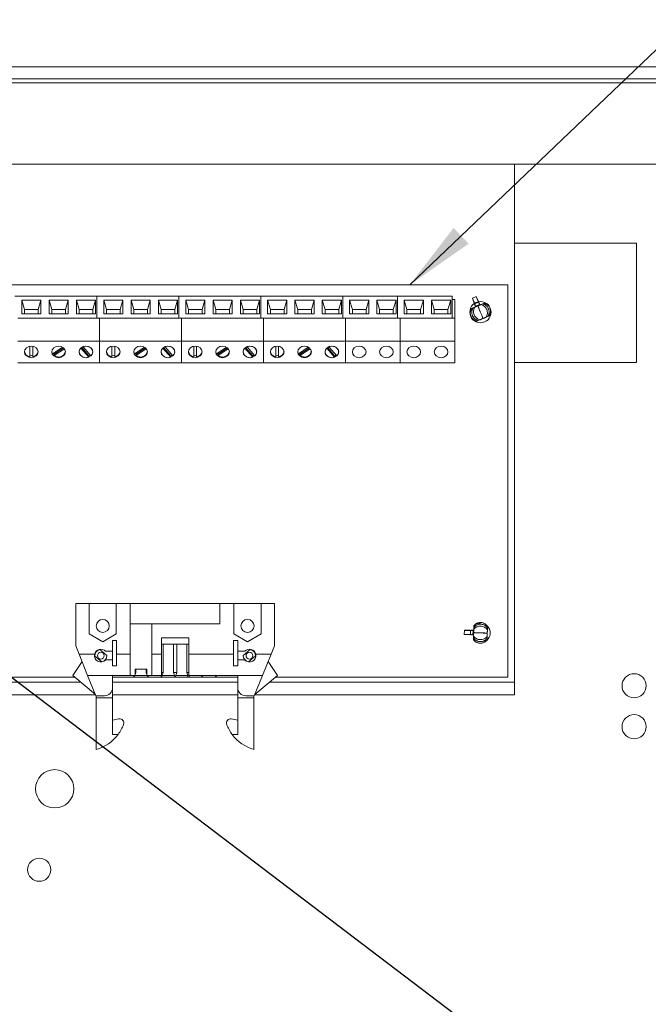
# Paper-space layout '6' of a CAD drawing. Header units: inches. Extents: x 2 to 174, y -5 to 135.
# Tile 14 of 26: x 92 to 101, y 92 to 106. Entities that reach past the tile are written whole.
import ezdxf

# ---------------------------------------------------------------- set-up
doc = ezdxf.new("R2010")
doc.units = ezdxf.units.IN
doc.header["$MEASUREMENT"] = 0
doc.layers.add('FORMAT', color=7, linetype='Continuous')

psp = doc.layouts.new('6')

# ---------------------------------------------------------------- linework, layer by layer
at = {"color": 7, "linetype": 'Continuous', "lineweight": 15, "ltscale": 8}
for p, q in [((85.758, 105.526), (125.022, 105.526)), ((125.022, 105.349), (85.758, 105.349)), ((88.009, 105.291), (123.742, 105.291)), ((123.742, 104.099), (88.009, 104.099)), ((98.84, 96.51), (98.84, 104.099)), ((100.624, 102.944), (98.84, 102.944)), ((100.624, 101.194), (100.624, 102.944)), ((98.74, 102.331), (87.959, 102.331)), ((98.74, 96.581), (98.74, 102.331)), ((92.724, 102.168), (91.524, 102.168)), ((92.724, 101.843), (92.724, 102.168)), ((93.924, 102.168), (92.724, 102.168)), ((93.924, 101.843), (93.924, 102.168)), ((95.124, 102.168), (93.924, 102.168)), ((95.124, 101.843), (95.124, 102.168)), ((96.324, 102.168), (95.124, 102.168)), ((96.324, 101.843), (96.324, 102.168)), ((97.124, 102.168), (96.324, 102.168)), ((97.124, 101.843), (97.124, 102.168)), ((97.924, 102.168), (97.124, 102.168)), ((97.924, 101.843), (97.924, 102.168)), ((91.624, 102.108), (91.904, 102.108)), ((91.624, 101.908), (91.624, 102.108)), ((91.664, 101.971), (91.624, 102.108)), ((91.904, 102.108), (91.864, 101.971)), ((91.904, 102.108), (91.904, 101.908)), ((92.024, 102.108), (92.304, 102.108)), ((92.024, 101.908), (92.024, 102.108)), ((92.064, 101.971), (92.024, 102.108)), ((92.304, 102.108), (92.264, 101.971)), ((92.304, 102.108), (92.304, 101.908)), ((92.424, 101.908), (92.424, 102.108)), ((92.424, 102.108), (92.704, 102.108)), ((92.424, 102.108), (92.464, 101.971)), ((92.704, 102.108), (92.664, 101.971)), ((92.704, 102.108), (92.704, 101.908)), ((92.824, 102.108), (93.104, 102.108)), ((92.824, 101.908), (92.824, 102.108)), ((92.864, 101.971), (92.824, 102.108)), ((93.104, 102.108), (93.064, 101.971)), ((93.104, 102.108), (93.104, 101.908)), ((93.224, 102.108), (93.504, 102.108)), ((93.224, 101.908), (93.224, 102.108)), ((93.264, 101.971), (93.224, 102.108)), ((93.504, 102.108), (93.464, 101.971)), ((93.504, 102.108), (93.504, 101.908)), ((93.624, 101.908), (93.624, 102.108)), ((93.624, 102.108), (93.904, 102.108)), ((93.624, 102.108), (93.664, 101.971)), ((93.904, 102.108), (93.864, 101.971)), ((93.904, 102.108), (93.904, 101.908)), ((94.024, 102.108), (94.304, 102.108)), ((94.024, 101.908), (94.024, 102.108)), ((94.064, 101.971), (94.024, 102.108)), ((94.304, 102.108), (94.264, 101.971)), ((94.304, 102.108), (94.304, 101.908)), ((94.424, 102.108), (94.704, 102.108)), ((94.424, 101.908), (94.424, 102.108)), ((94.464, 101.971), (94.424, 102.108)), ((94.704, 102.108), (94.664, 101.971)), ((94.704, 102.108), (94.704, 101.908)), ((94.824, 101.908), (94.824, 102.108)), ((94.824, 102.108), (95.104, 102.108)), ((94.824, 102.108), (94.864, 101.971)), ((95.104, 102.108), (95.064, 101.971)), ((95.104, 102.108), (95.104, 101.908)), ((95.224, 102.108), (95.504, 102.108)), ((95.224, 101.908), (95.224, 102.108)), ((95.264, 101.971), (95.224, 102.108)), ((95.504, 102.108), (95.464, 101.971)), ((95.504, 102.108), (95.504, 101.908)), ((95.624, 102.108), (95.904, 102.108)), ((95.624, 101.908), (95.624, 102.108)), ((95.664, 101.971), (95.624, 102.108)), ((95.904, 102.108), (95.864, 101.971)), ((95.904, 102.108), (95.904, 101.908)), ((96.024, 101.908), (96.024, 102.108)), ((96.024, 102.108), (96.304, 102.108)), ((96.024, 102.108), (96.064, 101.971)), ((96.304, 102.108), (96.264, 101.971)), ((96.304, 102.108), (96.304, 101.908)), ((96.424, 102.108), (96.704, 102.108)), ((96.424, 101.908), (96.424, 102.108)), ((96.464, 101.971), (96.424, 102.108)), ((96.704, 102.108), (96.664, 101.971)), ((96.704, 102.108), (96.704, 101.908)), ((96.824, 101.908), (96.824, 102.108)), ((96.824, 102.108), (97.104, 102.108)), ((96.824, 102.108), (96.864, 101.971)), ((97.104, 102.108), (97.064, 101.971)), ((97.104, 102.108), (97.104, 101.908)), ((97.224, 102.108), (97.504, 102.108)), ((97.224, 101.908), (97.224, 102.108)), ((97.264, 101.971), (97.224, 102.108)), ((97.504, 102.108), (97.464, 101.971)), ((97.504, 102.108), (97.504, 101.908)), ((97.624, 101.908), (97.624, 102.108)), ((97.624, 102.108), (97.904, 102.108)), ((97.624, 102.108), (97.664, 101.971)), ((97.904, 102.108), (97.864, 101.971)), ((97.904, 102.108), (97.904, 101.908)), ((97.924, 102.116), (97.964, 102.116)), ((97.964, 101.843), (97.964, 102.116)), ((98.222, 102.138), (98.277, 102.16)), ((98.222, 102.138), (98.222, 102.138)), ((98.256, 102.055), (98.222, 102.138)), ((98.222, 102.138), (98.249, 102.064)), ((98.25, 102.058), (98.268, 102.009)), ((98.311, 102.078), (98.256, 102.055)), ((98.27, 102.019), (98.327, 102.043)), ((98.273, 102.011), (98.27, 102.019)), ((98.277, 102.161), (98.277, 102.16)), ((98.31, 102.089), (98.277, 102.161)), ((98.277, 102.16), (98.311, 102.078)), ((98.301, 102.023), (98.302, 102.024)), ((98.335, 102.037), (98.313, 102.085)), ((98.327, 102.043), (98.33, 102.035)), ((98.373, 102.053), (98.347, 102.042)), ((98.394, 102.062), (98.373, 102.053)), ((91.904, 101.908), (91.624, 101.908)), ((91.664, 101.908), (91.664, 101.971)), ((91.664, 101.971), (91.864, 101.971)), ((91.864, 101.971), (91.864, 101.908)), ((92.304, 101.908), (92.024, 101.908)), ((92.064, 101.908), (92.064, 101.971)), ((92.064, 101.971), (92.264, 101.971)), ((92.264, 101.971), (92.264, 101.908)), ((92.704, 101.908), (92.424, 101.908)), ((92.464, 101.908), (92.464, 101.971)), ((92.464, 101.971), (92.664, 101.971)), ((92.664, 101.971), (92.664, 101.908)), ((93.104, 101.908), (92.824, 101.908)), ((92.864, 101.908), (92.864, 101.971)), ((92.864, 101.971), (93.064, 101.971)), ((93.064, 101.971), (93.064, 101.908)), ((93.504, 101.908), (93.224, 101.908)), ((93.264, 101.908), (93.264, 101.971)), ((93.264, 101.971), (93.464, 101.971)), ((93.464, 101.971), (93.464, 101.908)), ((93.904, 101.908), (93.624, 101.908)), ((93.664, 101.908), (93.664, 101.971)), ((93.664, 101.971), (93.864, 101.971)), ((93.864, 101.971), (93.864, 101.908)), ((94.304, 101.908), (94.024, 101.908)), ((94.064, 101.908), (94.064, 101.971)), ((94.064, 101.971), (94.264, 101.971)), ((94.264, 101.971), (94.264, 101.908)), ((94.704, 101.908), (94.424, 101.908)), ((94.464, 101.908), (94.464, 101.971)), ((94.464, 101.971), (94.664, 101.971)), ((94.664, 101.971), (94.664, 101.908)), ((95.104, 101.908), (94.824, 101.908)), ((94.864, 101.908), (94.864, 101.971)), ((94.864, 101.971), (95.064, 101.971)), ((95.064, 101.971), (95.064, 101.908)), ((95.504, 101.908), (95.224, 101.908)), ((95.264, 101.908), (95.264, 101.971)), ((95.264, 101.971), (95.464, 101.971)), ((95.464, 101.971), (95.464, 101.908)), ((95.904, 101.908), (95.624, 101.908)), ((95.664, 101.908), (95.664, 101.971)), ((95.664, 101.971), (95.864, 101.971)), ((95.864, 101.971), (95.864, 101.908)), ((96.304, 101.908), (96.024, 101.908)), ((96.064, 101.908), (96.064, 101.971)), ((96.064, 101.971), (96.264, 101.971)), ((96.264, 101.971), (96.264, 101.908)), ((96.704, 101.908), (96.424, 101.908)), ((96.464, 101.908), (96.464, 101.971)), ((96.464, 101.971), (96.664, 101.971)), ((96.664, 101.971), (96.664, 101.908)), ((97.104, 101.908), (96.824, 101.908)), ((96.864, 101.908), (96.864, 101.971)), ((96.864, 101.971), (97.064, 101.971)), ((97.064, 101.971), (97.064, 101.908)), ((97.504, 101.908), (97.224, 101.908)), ((97.264, 101.908), (97.264, 101.971)), ((97.264, 101.971), (97.464, 101.971)), ((97.464, 101.971), (97.464, 101.908)), ((97.904, 101.908), (97.624, 101.908)), ((97.664, 101.908), (97.664, 101.971)), ((97.664, 101.971), (97.864, 101.971)), ((97.864, 101.971), (97.864, 101.908)), ((98.23, 101.994), (98.209, 101.985)), ((98.256, 102.004), (98.23, 101.994)), ((98.471, 101.877), (98.45, 101.868)), ((92.724, 101.843), (91.564, 101.843)), ((92.724, 101.843), (92.764, 101.843)), ((92.764, 101.508), (92.764, 101.843)), ((93.924, 101.843), (92.764, 101.843)), ((93.964, 101.843), (93.924, 101.843)), ((93.964, 101.508), (93.964, 101.843)), ((95.124, 101.843), (93.964, 101.843)), ((95.124, 101.843), (95.164, 101.843)), ((95.164, 101.508), (95.164, 101.843)), ((96.324, 101.843), (95.164, 101.843)), ((96.324, 101.843), (96.364, 101.843)), ((97.124, 101.843), (96.364, 101.843)), ((96.364, 101.508), (96.364, 101.843)), ((97.124, 101.843), (97.164, 101.843)), ((97.924, 101.843), (97.164, 101.843)), ((97.164, 101.508), (97.164, 101.843)), ((97.964, 101.843), (97.924, 101.843)), ((97.964, 101.508), (97.964, 101.843)), ((98.307, 101.809), (98.285, 101.8)), ((98.333, 101.82), (98.307, 101.809)), ((98.379, 101.839), (98.377, 101.838)), ((98.45, 101.868), (98.424, 101.857)), ((92.764, 101.508), (91.564, 101.508)), ((93.964, 101.508), (92.764, 101.508)), ((92.764, 101.188), (92.764, 101.508)), ((93.964, 101.188), (93.964, 101.508)), ((95.164, 101.508), (93.964, 101.508)), ((96.364, 101.508), (95.164, 101.508)), ((95.164, 101.188), (95.164, 101.508)), ((96.364, 101.188), (96.364, 101.508)), ((97.164, 101.508), (96.364, 101.508)), ((97.964, 101.508), (97.164, 101.508)), ((97.164, 101.188), (97.164, 101.508)), ((97.964, 101.188), (97.964, 101.508)), ((91.744, 101.431), (91.744, 101.276)), ((91.784, 101.276), (91.784, 101.431)), ((92.219, 101.418), (92.075, 101.32)), ((92.1, 101.316), (92.235, 101.407)), ((92.1, 101.294), (92.247, 101.394)), ((92.1, 101.316), (92.1, 101.294)), ((92.49, 101.405), (92.605, 101.272)), ((92.501, 101.414), (92.605, 101.293)), ((92.637, 101.291), (92.522, 101.425)), ((92.944, 101.431), (92.944, 101.276)), ((92.984, 101.276), (92.984, 101.431)), ((93.419, 101.418), (93.275, 101.32)), ((93.3, 101.316), (93.435, 101.407)), ((93.3, 101.294), (93.447, 101.394)), ((93.3, 101.316), (93.3, 101.294)), ((93.69, 101.405), (93.805, 101.272)), ((93.701, 101.414), (93.805, 101.293)), ((93.837, 101.291), (93.722, 101.425)), ((94.144, 101.431), (94.144, 101.276)), ((94.184, 101.276), (94.184, 101.431)), ((94.619, 101.418), (94.475, 101.32)), ((94.5, 101.316), (94.635, 101.407)), ((94.5, 101.294), (94.647, 101.394)), ((94.5, 101.316), (94.5, 101.294)), ((94.89, 101.405), (95.005, 101.272)), ((94.901, 101.414), (95.005, 101.293)), ((95.037, 101.291), (94.922, 101.425)), ((95.344, 101.431), (95.344, 101.276)), ((95.384, 101.276), (95.384, 101.431)), ((95.819, 101.418), (95.675, 101.32)), ((95.7, 101.316), (95.835, 101.407)), ((95.7, 101.294), (95.847, 101.394)), ((95.7, 101.316), (95.7, 101.294)), ((96.09, 101.405), (96.205, 101.272)), ((96.101, 101.414), (96.205, 101.293)), ((96.237, 101.291), (96.122, 101.425)), ((92.764, 101.188), (91.564, 101.188)), ((92.605, 101.293), (92.605, 101.272)), ((93.964, 101.188), (92.764, 101.188)), ((93.805, 101.293), (93.805, 101.272)), ((95.164, 101.188), (93.964, 101.188)), ((95.005, 101.293), (95.005, 101.272)), ((96.364, 101.188), (95.164, 101.188)), ((96.205, 101.293), (96.205, 101.272)), ((97.164, 101.188), (96.364, 101.188)), ((97.964, 101.188), (97.164, 101.188)), ((98.84, 101.194), (100.624, 101.194)), ((92.414, 97.039), (92.414, 97.664)), ((92.414, 97.664), (92.61, 97.664)), ((92.61, 97.664), (92.61, 97.217)), ((92.61, 97.664), (93.008, 97.664)), ((93.008, 97.217), (93.008, 97.664)), ((93.008, 97.664), (93.211, 97.664)), ((93.211, 97.664), (93.211, 96.917)), ((93.211, 97.664), (94.526, 97.664)), ((94.526, 97.664), (94.73, 97.664)), ((94.526, 97.366), (94.526, 97.664)), ((94.73, 97.664), (94.73, 97.217)), ((94.73, 97.664), (95.128, 97.664)), ((95.128, 97.217), (95.128, 97.664)), ((95.128, 97.664), (95.323, 97.664)), ((95.323, 97.664), (95.323, 97.039)), ((93.53, 97.366), (93.211, 97.366)), ((93.53, 96.917), (93.53, 97.366)), ((93.53, 97.366), (94.526, 97.366)), ((98.103, 97.209), (98.105, 97.268)), ((98.184, 97.27), (98.105, 97.269)), ((98.105, 97.269), (98.105, 97.268)), ((98.105, 97.268), (98.194, 97.265)), ((98.194, 97.265), (98.192, 97.206)), ((98.241, 97.271), (98.201, 97.27)), ((98.23, 97.204), (98.233, 97.265)), ((98.233, 97.265), (98.241, 97.265)), ((98.243, 97.312), (98.242, 97.284)), ((98.243, 97.335), (98.243, 97.312)), ((98.442, 97.305), (98.441, 97.277)), ((98.443, 97.328), (98.442, 97.305)), ((92.61, 97.217), (92.809, 97.102)), ((92.809, 97.102), (93.008, 97.217)), ((92.952, 97.117), (93.012, 97.117)), ((92.952, 97.117), (92.952, 96.961)), ((93.012, 96.917), (93.012, 97.117)), ((93.67, 97.156), (93.67, 96.917)), ((94.068, 97.156), (93.67, 97.156)), ((94.068, 96.917), (94.068, 97.156)), ((94.726, 97.117), (94.785, 97.117)), ((94.726, 97.117), (94.726, 96.917)), ((94.73, 97.217), (94.929, 97.102)), ((94.785, 96.961), (94.785, 97.117)), ((94.929, 97.102), (95.128, 97.217)), ((98.103, 97.209), (98.103, 97.209)), ((98.192, 97.206), (98.103, 97.209)), ((98.103, 97.209), (98.181, 97.203)), ((98.181, 97.203), (98.181, 97.202)), ((98.199, 97.201), (98.239, 97.198)), ((98.239, 97.203), (98.23, 97.204)), ((98.237, 97.157), (98.236, 97.134)), ((98.238, 97.185), (98.237, 97.157)), ((98.24, 97.233), (98.24, 97.235)), ((98.437, 97.15), (98.436, 97.127)), ((98.438, 97.178), (98.437, 97.15)), ((98.44, 97.228), (98.44, 97.227)), ((92.464, 96.917), (92.414, 97.039)), ((92.768, 96.986), (92.871, 96.9)), ((94.068, 97.067), (93.67, 97.067)), ((93.694, 96.648), (93.694, 97.067)), ((93.844, 97.067), (93.844, 96.648)), ((93.894, 96.648), (93.894, 97.067)), ((94.043, 97.067), (94.043, 96.648)), ((94.867, 96.9), (94.97, 96.986)), ((95.323, 97.039), (95.274, 96.917)), ((92.689, 96.917), (92.464, 96.917)), ((92.464, 96.917), (92.588, 96.608)), ((92.794, 96.809), (92.691, 96.895)), ((92.849, 96.961), (92.952, 96.961)), ((92.952, 96.834), (92.849, 96.834)), ((92.952, 96.961), (92.952, 96.834)), ((92.952, 96.748), (92.952, 96.834)), ((93.211, 96.917), (93.012, 96.917)), ((93.012, 96.748), (93.012, 96.917)), ((93.211, 96.917), (93.211, 96.608)), ((93.67, 96.917), (93.53, 96.917)), ((93.53, 96.917), (93.53, 96.608)), ((93.67, 96.608), (93.67, 96.917)), ((94.068, 96.917), (94.068, 96.608)), ((94.726, 96.917), (94.068, 96.917)), ((94.726, 96.917), (94.726, 96.748)), ((94.785, 96.961), (94.888, 96.961)), ((94.785, 96.961), (94.785, 96.834)), ((94.785, 96.834), (94.785, 96.748)), ((94.888, 96.834), (94.785, 96.834)), ((95.046, 96.895), (94.944, 96.809)), ((95.274, 96.917), (95.048, 96.917)), ((95.149, 96.608), (95.274, 96.917)), ((92.37, 96.608), (92.507, 96.811)), ((92.952, 96.748), (93.012, 96.748)), ((93.286, 96.7), (93.455, 96.7)), ((93.286, 96.608), (93.286, 96.7)), ((93.296, 96.648), (93.296, 96.7)), ((93.445, 96.7), (93.445, 96.648)), ((93.455, 96.7), (93.455, 96.608)), ((94.726, 96.748), (94.785, 96.748)), ((95.231, 96.811), (95.368, 96.608)), ((87.959, 96.581), (92.402, 96.581)), ((92.701, 96.33), (92.37, 96.608)), ((92.952, 96.608), (92.588, 96.608)), ((92.588, 96.608), (92.709, 96.31)), ((93.211, 96.608), (92.952, 96.608)), ((92.952, 96.608), (92.952, 96.429)), ((92.952, 96.581), (93.271, 96.581)), ((93.211, 96.608), (93.286, 96.608)), ((93.271, 96.581), (93.47, 96.581)), ((93.286, 96.621), (93.296, 96.648)), ((93.286, 96.648), (93.296, 96.648)), ((93.286, 96.608), (93.455, 96.608)), ((93.445, 96.648), (93.455, 96.621)), ((93.445, 96.648), (93.455, 96.648)), ((93.455, 96.608), (93.53, 96.608)), ((93.471, 96.581), (93.669, 96.581)), ((93.67, 96.608), (93.53, 96.608)), ((93.659, 96.608), (93.67, 96.58)), ((93.67, 96.58), (93.694, 96.648)), ((93.67, 96.648), (93.694, 96.648)), ((93.67, 96.581), (93.868, 96.581)), ((93.68, 96.608), (93.858, 96.608)), ((93.844, 96.648), (93.869, 96.58)), ((93.844, 96.648), (93.869, 96.648)), ((93.869, 96.58), (93.894, 96.648)), ((93.869, 96.648), (93.894, 96.648)), ((93.869, 96.581), (94.068, 96.581)), ((93.879, 96.608), (94.058, 96.608)), ((94.043, 96.648), (94.068, 96.648)), ((94.785, 96.608), (94.068, 96.608)), ((94.068, 96.581), (94.267, 96.581)), ((94.268, 96.581), (94.466, 96.581)), ((94.467, 96.581), (94.785, 96.581)), ((95.149, 96.608), (94.785, 96.608)), ((94.785, 96.429), (94.785, 96.608)), ((95.028, 96.31), (95.149, 96.608)), ((95.037, 96.33), (95.368, 96.608)), ((95.336, 96.581), (98.74, 96.581)), ((92.952, 96.429), (92.952, 96.28)), ((94.785, 96.429), (94.785, 96.28)), ((98.84, 96.51), (98.84, 96.321)), ((92.705, 96.321), (87.959, 96.321)), ((92.833, 96.31), (92.709, 96.31)), ((92.713, 96.28), (92.713, 96.31)), ((92.713, 95.523), (92.713, 96.28)), ((92.713, 96.28), (92.952, 96.28)), ((94.785, 96.321), (92.952, 96.321)), ((92.952, 96.28), (92.952, 95.742)), ((94.785, 95.742), (94.785, 96.28)), ((94.785, 96.28), (95.024, 96.28)), ((95.028, 96.31), (94.905, 96.31)), ((95.024, 96.31), (95.024, 96.28)), ((95.024, 96.28), (95.024, 95.523)), ((98.84, 96.321), (95.033, 96.321)), ((92.952, 95.953), (93.047, 95.97)), ((94.785, 95.953), (94.69, 95.97)), ((92.952, 95.742), (93.033, 95.742)), ((94.785, 95.742), (94.704, 95.742))]:
    psp.add_line(p, q, dxfattribs=at)
at = {"color": 8, "linetype": 'Continuous', "lineweight": 15, "ltscale": 8}
for p, q in [((87.959, 96.51), (92.486, 96.51)), ((92.952, 96.51), (94.785, 96.51)), ((95.252, 96.51), (98.84, 96.51))]:
    psp.add_line(p, q, dxfattribs=at)
at = {"color": 7, "linetype": 'Continuous', "lineweight": 15, "ltscale": 8, "flags": 128}
for points in [[(91.764, 101.432), (91.802, 101.426), (91.834, 101.408), (91.856, 101.38), (91.864, 101.348), (91.856, 101.316), (91.834, 101.289), (91.802, 101.27), (91.764, 101.264), (91.725, 101.27), (91.693, 101.289), (91.671, 101.316), (91.664, 101.348), (91.671, 101.38), (91.693, 101.408), (91.725, 101.426), (91.764, 101.432)], [(92.164, 101.432), (92.202, 101.426), (92.234, 101.408), (92.256, 101.38), (92.264, 101.348), (92.256, 101.316), (92.234, 101.289), (92.202, 101.27), (92.164, 101.264), (92.125, 101.27), (92.093, 101.289), (92.071, 101.316), (92.064, 101.348), (92.071, 101.38), (92.093, 101.408), (92.125, 101.426), (92.164, 101.432)], [(92.075, 101.32), (92.065, 101.347), (92.064, 101.354)], [(92.564, 101.432), (92.602, 101.426), (92.634, 101.408), (92.656, 101.38), (92.664, 101.348), (92.656, 101.316), (92.634, 101.289), (92.602, 101.27), (92.564, 101.264), (92.525, 101.27), (92.493, 101.289), (92.471, 101.316), (92.464, 101.348), (92.471, 101.38), (92.493, 101.408), (92.525, 101.426), (92.564, 101.432)], [(92.605, 101.272), (92.572, 101.264), (92.538, 101.267), (92.507, 101.279), (92.483, 101.299), (92.468, 101.324), (92.464, 101.353), (92.471, 101.381), (92.49, 101.405)], [(92.522, 101.425), (92.555, 101.432), (92.589, 101.43), (92.62, 101.418), (92.644, 101.398), (92.66, 101.372), (92.663, 101.343), (92.656, 101.315), (92.637, 101.291)], [(92.964, 101.432), (93.002, 101.426), (93.034, 101.408), (93.056, 101.38), (93.064, 101.348), (93.056, 101.316), (93.034, 101.289), (93.002, 101.27), (92.964, 101.264), (92.925, 101.27), (92.893, 101.289), (92.871, 101.316), (92.864, 101.348), (92.871, 101.38), (92.893, 101.408), (92.925, 101.426), (92.964, 101.432)], [(93.364, 101.432), (93.402, 101.426), (93.434, 101.408), (93.456, 101.38), (93.464, 101.348), (93.456, 101.316), (93.434, 101.289), (93.402, 101.27), (93.364, 101.264), (93.325, 101.27), (93.293, 101.289), (93.271, 101.316), (93.264, 101.348), (93.271, 101.38), (93.293, 101.408), (93.325, 101.426), (93.364, 101.432)], [(93.275, 101.32), (93.265, 101.347), (93.264, 101.354)], [(93.764, 101.432), (93.802, 101.426), (93.834, 101.408), (93.856, 101.38), (93.864, 101.348), (93.856, 101.316), (93.834, 101.289), (93.802, 101.27), (93.764, 101.264), (93.725, 101.27), (93.693, 101.289), (93.671, 101.316), (93.664, 101.348), (93.671, 101.38), (93.693, 101.408), (93.725, 101.426), (93.764, 101.432)], [(93.805, 101.272), (93.772, 101.264), (93.738, 101.267), (93.707, 101.279), (93.683, 101.299), (93.668, 101.324), (93.664, 101.353), (93.671, 101.381), (93.69, 101.405)], [(93.722, 101.425), (93.755, 101.432), (93.789, 101.43), (93.82, 101.418), (93.844, 101.398), (93.86, 101.372), (93.863, 101.343), (93.856, 101.315), (93.837, 101.291)], [(94.164, 101.432), (94.202, 101.426), (94.234, 101.408), (94.256, 101.38), (94.264, 101.348), (94.256, 101.316), (94.234, 101.289), (94.202, 101.27), (94.164, 101.264), (94.125, 101.27), (94.093, 101.289), (94.071, 101.316), (94.064, 101.348), (94.071, 101.38), (94.093, 101.408), (94.125, 101.426), (94.164, 101.432)], [(94.564, 101.432), (94.602, 101.426), (94.634, 101.408), (94.656, 101.38), (94.664, 101.348), (94.656, 101.316), (94.634, 101.289), (94.602, 101.27), (94.564, 101.264), (94.525, 101.27), (94.493, 101.289), (94.471, 101.316), (94.464, 101.348), (94.471, 101.38), (94.493, 101.408), (94.525, 101.426), (94.564, 101.432)], [(94.475, 101.32), (94.465, 101.347), (94.464, 101.353)], [(94.964, 101.432), (95.002, 101.426), (95.034, 101.408), (95.056, 101.38), (95.064, 101.348), (95.056, 101.316), (95.034, 101.289), (95.002, 101.27), (94.964, 101.264), (94.925, 101.27), (94.893, 101.289), (94.871, 101.316), (94.864, 101.348), (94.871, 101.38), (94.893, 101.408), (94.925, 101.426), (94.964, 101.432)], [(95.005, 101.272), (94.972, 101.264), (94.938, 101.267), (94.907, 101.279), (94.883, 101.299), (94.868, 101.324), (94.864, 101.353), (94.871, 101.381), (94.89, 101.405)], [(94.922, 101.425), (94.955, 101.432), (94.989, 101.43), (95.02, 101.418), (95.044, 101.398), (95.06, 101.372), (95.063, 101.343), (95.056, 101.315), (95.037, 101.291)], [(95.364, 101.432), (95.402, 101.426), (95.434, 101.408), (95.456, 101.38), (95.464, 101.348), (95.456, 101.316), (95.434, 101.289), (95.402, 101.27), (95.364, 101.264), (95.325, 101.27), (95.293, 101.289), (95.271, 101.316), (95.264, 101.348), (95.271, 101.38), (95.293, 101.408), (95.325, 101.426), (95.364, 101.432)], [(95.764, 101.432), (95.802, 101.426), (95.834, 101.408), (95.856, 101.38), (95.864, 101.348), (95.856, 101.316), (95.834, 101.289), (95.802, 101.27), (95.764, 101.264), (95.725, 101.27), (95.693, 101.289), (95.671, 101.316), (95.664, 101.348), (95.671, 101.38), (95.693, 101.408), (95.725, 101.426), (95.764, 101.432)], [(95.675, 101.32), (95.665, 101.347), (95.664, 101.353)], [(96.164, 101.432), (96.202, 101.426), (96.234, 101.408), (96.256, 101.38), (96.264, 101.348), (96.256, 101.316), (96.234, 101.289), (96.202, 101.27), (96.164, 101.264), (96.125, 101.27), (96.093, 101.289), (96.071, 101.316), (96.064, 101.348), (96.071, 101.38), (96.093, 101.408), (96.125, 101.426), (96.164, 101.432)], [(96.205, 101.272), (96.172, 101.264), (96.138, 101.267), (96.107, 101.279), (96.083, 101.299), (96.068, 101.324), (96.064, 101.353), (96.071, 101.381), (96.09, 101.405)], [(96.122, 101.425), (96.155, 101.432), (96.189, 101.43), (96.22, 101.418), (96.244, 101.398), (96.26, 101.372), (96.263, 101.343), (96.256, 101.315), (96.237, 101.291)], [(96.564, 101.432), (96.602, 101.426), (96.634, 101.408), (96.656, 101.38), (96.664, 101.348), (96.656, 101.316), (96.634, 101.289), (96.602, 101.27), (96.564, 101.264), (96.525, 101.27), (96.493, 101.289), (96.471, 101.316), (96.464, 101.348), (96.471, 101.38), (96.493, 101.408), (96.525, 101.426), (96.564, 101.432)], [(96.964, 101.432), (97.002, 101.426), (97.034, 101.408), (97.056, 101.38), (97.064, 101.348), (97.056, 101.316), (97.034, 101.289), (97.002, 101.27), (96.964, 101.264), (96.925, 101.27), (96.893, 101.289), (96.871, 101.316), (96.864, 101.348), (96.871, 101.38), (96.893, 101.408), (96.925, 101.426), (96.964, 101.432)], [(97.364, 101.432), (97.402, 101.426), (97.434, 101.408), (97.456, 101.38), (97.464, 101.348), (97.456, 101.316), (97.434, 101.289), (97.402, 101.27), (97.364, 101.264), (97.325, 101.27), (97.293, 101.289), (97.271, 101.316), (97.264, 101.348), (97.271, 101.38), (97.293, 101.408), (97.325, 101.426), (97.364, 101.432)], [(97.764, 101.432), (97.802, 101.426), (97.834, 101.408), (97.856, 101.38), (97.864, 101.348), (97.856, 101.316), (97.834, 101.289), (97.802, 101.27), (97.764, 101.264), (97.725, 101.27), (97.693, 101.289), (97.671, 101.316), (97.664, 101.348), (97.671, 101.38), (97.693, 101.408), (97.725, 101.426), (97.764, 101.432)], [(98.34, 97.375), (98.288, 97.365), (98.244, 97.339)]]:
    psp.add_lwpolyline(points, dxfattribs=at)
at = {"color": 7, "linetype": 'Continuous', "lineweight": 15, "ltscale": 64}
for centre, radius in [((98.34, 101.931), 0.156), ((92.809, 97.332), 0.0956), ((94.929, 97.332), 0.0956), ((92.781, 96.897), 0.0498), ((94.957, 96.897), 0.0498), ((100.59, 96.456), 0.177), ((100.59, 95.856), 0.177), ((92.106, 94.946), 0.281), ((91.88, 93.76), 0.17)]:
    psp.add_circle(centre, radius, dxfattribs=at)
for centre, radius, start, end in [((91.753, 101.366), 0.0902, 188.2264, 263.9354), ((91.764, 101.415), 0.118, 260.2602, 279.7398), ((91.774, 101.366), 0.0902, 276.0604, 351.7796), ((92.166, 101.407), 0.113, 224.912, 234.3842), ((92.163, 101.376), 0.103, 232.6848, 347.4174), ((92.568, 101.391), 0.104, 290.8301, 304.0344), ((92.953, 101.366), 0.0902, 188.0121, 263.9448), ((92.964, 101.415), 0.118, 260.2628, 279.7372), ((92.974, 101.366), 0.0902, 276.0552, 351.9879), ((93.353, 101.392), 0.0932, 223.9036, 235.3926), ((93.363, 101.376), 0.103, 232.6772, 347.5085), ((93.768, 101.391), 0.105, 290.8518, 304.0128), ((94.153, 101.366), 0.0902, 188.0121, 263.9448), ((94.164, 101.415), 0.118, 260.2628, 279.7372), ((94.174, 101.366), 0.0902, 276.0552, 351.9879), ((94.553, 101.392), 0.0935, 223.9147, 235.3628), ((94.563, 101.376), 0.103, 232.6977, 347.2445), ((94.968, 101.391), 0.105, 290.8349, 304.0193), ((95.353, 101.366), 0.0901, 187.824, 263.955), ((95.364, 101.415), 0.118, 260.2628, 279.7372), ((95.374, 101.366), 0.0901, 276.0453, 352.174), ((95.753, 101.392), 0.0933, 223.9022, 235.3753), ((95.763, 101.376), 0.103, 232.7101, 347.0903), ((96.168, 101.391), 0.105, 290.8349, 304.0193), ((98.34, 97.231), 0.144, 309.9774, 45.9873), ((92.781, 96.897), 0.0936, 42.9102, 167.7155), ((92.781, 96.897), 0.0897, 98.1897, 181.8103), ((94.957, 96.897), 0.0936, 12.2845, 137.0898), ((94.957, 96.897), 0.0897, 358.1897, 81.8103), ((92.781, 96.897), 0.0936, 167.7155, 317.0898), ((92.781, 96.897), 0.0897, 278.1897, 1.8103), ((94.957, 96.897), 0.0897, 178.1897, 261.8103), ((94.957, 96.897), 0.0936, 222.9102, 12.2845), ((92.833, 96.429), 0.12, 270, 0), ((94.905, 96.429), 0.12, 180, 270), ((93.058, 95.911), 0.0598, 339.599, 100), ((94.68, 95.911), 0.0598, 80, 200.401), ((92.554, 96.099), 0.598, 323.3402, 339.599), ((95.184, 96.099), 0.598, 200.401, 216.6598), ((92.554, 96.099), 0.598, 285.4788, 323.3402), ((95.184, 96.099), 0.598, 216.6598, 254.5212)]:
    psp.add_arc(centre, radius, start, end, dxfattribs=at)
for centre, major_axis, start_param, end_param in [((98.269, 102.019), (-0.0135, 0.037), 4.712821, 6.047998), ((98.327, 102.043), (-0.0166, 0.0357), 0.235187, 1.570364), ((98.233, 97.266), (0.0394, 0.0003), 3.37678, 4.711957), ((98.23, 97.203), (0.0393, -0.003), 1.571228, 2.906405)]:
    psp.add_ellipse(centre, major_axis=major_axis, ratio=0.010174, start_param=start_param, end_param=end_param, dxfattribs=at)
at = {"color": 7, "linetype": 'Continuous', "lineweight": 15, "ltscale": 8}
for points, knots in [([(98.256, 102.004), (98.256, 102.004), (98.257, 102.005), (98.258, 102.005), (98.259, 102.006), (98.262, 102.007), (98.265, 102.008), (98.268, 102.009), (98.272, 102.011), (98.276, 102.013), (98.28, 102.014), (98.284, 102.016), (98.288, 102.018), (98.292, 102.019), (98.296, 102.021), (98.299, 102.022), (98.301, 102.023)], [0, 0, 0, 0, 0.059715, 0.119841, 0.181318, 0.243184, 0.363383, 0.424395, 0.486288, 0.60646, 0.66748, 0.729376, 0.795553, 0.862291, 0.930828, 1, 1, 1, 1]), ([(98.301, 102.023), (98.305, 102.014), (98.312, 101.996), (98.328, 101.958), (98.345, 101.915), (98.364, 101.871), (98.373, 101.849), (98.377, 101.838)], [0, 0, 0, 0, 0.187141, 0.374063, 0.56094, 0.780295, 1, 1, 1, 1]), ([(98.347, 102.042), (98.347, 102.042), (98.346, 102.042), (98.345, 102.041), (98.344, 102.041), (98.342, 102.04), (98.339, 102.039), (98.336, 102.037), (98.332, 102.036), (98.328, 102.034), (98.324, 102.032), (98.319, 102.03), (98.315, 102.029), (98.311, 102.027), (98.307, 102.025), (98.304, 102.024), (98.302, 102.024)], [0, 0, 0, 0, 0.059702, 0.119832, 0.181305, 0.243171, 0.302921, 0.424391, 0.486275, 0.545992, 0.667466, 0.72942, 0.79555, 0.862276, 0.930814, 1, 1, 1, 1]), ([(98.302, 102.024), (98.306, 102.014), (98.313, 101.996), (98.329, 101.958), (98.347, 101.916), (98.365, 101.871), (98.374, 101.85), (98.379, 101.839)], [0, 0, 0, 0, 0.187141, 0.374063, 0.56094, 0.780295, 1, 1, 1, 1]), ([(98.424, 101.857), (98.428, 101.866), (98.437, 101.883), (98.442, 101.912), (98.44, 101.941), (98.432, 101.969), (98.418, 101.995), (98.398, 102.016), (98.375, 102.033), (98.356, 102.039), (98.347, 102.042)], [0, 0, 0, 0, 0.1247671, 0.2499149, 0.3745814, 0.4995139, 0.6245822, 0.7497159, 0.8746168, 1, 1, 1, 1]), ([(98.373, 102.053), (98.378, 102.052), (98.386, 102.049), (98.397, 102.044), (98.405, 102.04), (98.415, 102.034), (98.425, 102.026), (98.435, 102.016), (98.444, 102.005), (98.451, 101.993), (98.457, 101.981), (98.462, 101.968), (98.466, 101.954), (98.467, 101.94), (98.467, 101.931), (98.467, 101.923), (98.466, 101.915), (98.464, 101.904), (98.462, 101.896), (98.459, 101.887), (98.455, 101.878), (98.452, 101.872), (98.45, 101.868)], [0, 0, 0, 0, 0.060595, 0.110842, 0.156114, 0.178887, 0.261863, 0.329297, 0.357668, 0.440956, 0.508631, 0.537101, 0.620825, 0.688845, 0.717465, 0.73974, 0.784554, 0.829913, 0.875849, 0.898964, 0.949329, 1, 1, 1, 1]), ([(98.471, 101.877), (98.473, 101.881), (98.478, 101.889), (98.482, 101.9), (98.485, 101.909), (98.487, 101.92), (98.489, 101.933), (98.489, 101.947), (98.488, 101.961), (98.485, 101.975), (98.48, 101.988), (98.474, 102.001), (98.467, 102.013), (98.458, 102.023), (98.452, 102.03), (98.446, 102.035), (98.44, 102.04), (98.431, 102.046), (98.423, 102.051), (98.415, 102.055), (98.406, 102.059), (98.398, 102.061), (98.394, 102.062)], [0, 0, 0, 0, 0.060627, 0.110896, 0.156183, 0.178963, 0.262, 0.329472, 0.357864, 0.441039, 0.508623, 0.537056, 0.620429, 0.688163, 0.716668, 0.738805, 0.783313, 0.828392, 0.874017, 0.896965, 0.948317, 1, 1, 1, 1]), ([(98.285, 101.8), (98.281, 101.801), (98.272, 101.803), (98.261, 101.808), (98.253, 101.813), (98.243, 101.819), (98.232, 101.827), (98.223, 101.837), (98.214, 101.848), (98.206, 101.859), (98.2, 101.872), (98.196, 101.885), (98.192, 101.899), (98.191, 101.912), (98.191, 101.922), (98.191, 101.929), (98.192, 101.938), (98.194, 101.948), (98.196, 101.956), (98.199, 101.965), (98.203, 101.974), (98.207, 101.981), (98.209, 101.985)], [0, 0, 0, 0, 0.060634, 0.110918, 0.156193, 0.178986, 0.262012, 0.329485, 0.357869, 0.441046, 0.508638, 0.537074, 0.620434, 0.688175, 0.716671, 0.738811, 0.783333, 0.828401, 0.874027, 0.896974, 0.948336, 1, 1, 1, 1]), ([(98.23, 101.994), (98.228, 101.989), (98.224, 101.982), (98.219, 101.971), (98.217, 101.962), (98.214, 101.951), (98.212, 101.937), (98.212, 101.923), (98.214, 101.91), (98.217, 101.896), (98.221, 101.883), (98.227, 101.87), (98.235, 101.858), (98.243, 101.847), (98.25, 101.841), (98.255, 101.836), (98.262, 101.83), (98.271, 101.824), (98.278, 101.82), (98.286, 101.816), (98.295, 101.812), (98.303, 101.81), (98.307, 101.809)], [0, 0, 0, 0, 0.060606, 0.11085, 0.156109, 0.178877, 0.261854, 0.329287, 0.357661, 0.440956, 0.508631, 0.537101, 0.62083, 0.688847, 0.71747, 0.739745, 0.784556, 0.829927, 0.875845, 0.898963, 0.949343, 1, 1, 1, 1]), ([(98.333, 101.82), (98.323, 101.823), (98.305, 101.829), (98.281, 101.845), (98.262, 101.867), (98.247, 101.892), (98.239, 101.921), (98.238, 101.95), (98.243, 101.979), (98.252, 101.996), (98.256, 102.004)], [0, 0, 0, 0, 0.124786, 0.249919, 0.374588, 0.499522, 0.624593, 0.749732, 0.874618, 1, 1, 1, 1]), ([(98.377, 101.838), (98.376, 101.838), (98.374, 101.837), (98.37, 101.835), (98.366, 101.833), (98.362, 101.832), (98.358, 101.83), (98.353, 101.828), (98.349, 101.826), (98.345, 101.825), (98.342, 101.823), (98.339, 101.822), (98.337, 101.821), (98.335, 101.821), (98.333, 101.82), (98.333, 101.82), (98.333, 101.82)], [0, 0, 0, 0, 0.059723, 0.119862, 0.181317, 0.243207, 0.302945, 0.424368, 0.486273, 0.546004, 0.667503, 0.729404, 0.795559, 0.862286, 0.930846, 1, 1, 1, 1]), ([(98.379, 101.839), (98.38, 101.839), (98.383, 101.84), (98.386, 101.842), (98.39, 101.843), (98.395, 101.846), (98.4, 101.847), (98.404, 101.849), (98.408, 101.851), (98.412, 101.853), (98.415, 101.854), (98.418, 101.855), (98.42, 101.856), (98.421, 101.856), (98.423, 101.857), (98.423, 101.857), (98.424, 101.857)], [0, 0, 0, 0, 0.0597216, 0.1198453, 0.1812989, 0.2431876, 0.3633599, 0.4243993, 0.4863131, 0.6065041, 0.6674913, 0.7293979, 0.7955444, 0.8622957, 0.9308339, 1, 1, 1, 1]), ([(98.242, 97.284), (98.242, 97.283), (98.242, 97.283), (98.242, 97.281), (98.241, 97.28), (98.241, 97.278), (98.241, 97.275), (98.241, 97.271), (98.241, 97.267), (98.241, 97.263), (98.241, 97.258), (98.241, 97.253), (98.24, 97.249), (98.24, 97.244), (98.24, 97.24), (98.24, 97.237), (98.24, 97.235)], [0, 0, 0, 0, 0.0597062, 0.119843, 0.1813091, 0.243193, 0.3029374, 0.4244006, 0.4862791, 0.5460237, 0.6674833, 0.7293842, 0.795566, 0.8622959, 0.9308448, 1, 1, 1, 1]), ([(98.441, 97.277), (98.435, 97.284), (98.423, 97.299), (98.399, 97.316), (98.372, 97.326), (98.343, 97.331), (98.314, 97.329), (98.286, 97.32), (98.261, 97.305), (98.248, 97.291), (98.242, 97.284)], [0, 0, 0, 0, 0.124768, 0.249919, 0.374578, 0.499516, 0.624592, 0.749732, 0.874618, 1, 1, 1, 1]), ([(98.443, 97.328), (98.44, 97.332), (98.435, 97.339), (98.427, 97.347), (98.42, 97.354), (98.411, 97.361), (98.399, 97.368), (98.387, 97.373), (98.374, 97.378), (98.36, 97.381), (98.346, 97.382), (98.332, 97.382), (98.318, 97.38), (98.305, 97.377), (98.296, 97.374), (98.289, 97.371), (98.281, 97.367), (98.272, 97.362), (98.265, 97.357), (98.258, 97.351), (98.251, 97.344), (98.246, 97.338), (98.243, 97.335)], [0, 0, 0, 0, 0.060634, 0.110903, 0.156192, 0.178961, 0.261992, 0.329463, 0.357868, 0.441039, 0.508615, 0.537065, 0.620427, 0.688169, 0.716662, 0.738806, 0.783319, 0.828391, 0.874009, 0.896969, 0.94833, 1, 1, 1, 1]), ([(98.243, 97.312), (98.246, 97.315), (98.251, 97.322), (98.26, 97.33), (98.267, 97.335), (98.277, 97.342), (98.289, 97.348), (98.302, 97.353), (98.315, 97.356), (98.329, 97.358), (98.343, 97.359), (98.357, 97.357), (98.371, 97.355), (98.384, 97.35), (98.393, 97.347), (98.399, 97.344), (98.407, 97.339), (98.415, 97.333), (98.422, 97.328), (98.429, 97.321), (98.436, 97.314), (98.44, 97.308), (98.442, 97.305)], [0, 0, 0, 0, 0.0606036, 0.110838, 0.1561141, 0.1788664, 0.2618534, 0.3292818, 0.3576623, 0.4409476, 0.5086293, 0.5371099, 0.6208169, 0.6888427, 0.7174618, 0.7397415, 0.7845451, 0.8299172, 0.8758595, 0.8989642, 0.9493336, 1, 1, 1, 1]), ([(98.44, 97.228), (98.44, 97.23), (98.44, 97.232), (98.44, 97.236), (98.44, 97.24), (98.44, 97.246), (98.441, 97.251), (98.441, 97.256), (98.441, 97.26), (98.441, 97.264), (98.441, 97.268), (98.441, 97.27), (98.441, 97.272), (98.441, 97.274), (98.441, 97.276), (98.441, 97.276), (98.441, 97.277)], [0, 0, 0, 0, 0.059695, 0.11984, 0.181303, 0.243198, 0.363367, 0.424384, 0.486283, 0.606488, 0.667492, 0.729388, 0.795564, 0.862285, 0.930839, 1, 1, 1, 1]), ([(98.436, 97.127), (98.433, 97.123), (98.428, 97.117), (98.419, 97.109), (98.411, 97.103), (98.402, 97.096), (98.39, 97.09), (98.377, 97.085), (98.363, 97.082), (98.35, 97.08), (98.336, 97.079), (98.322, 97.081), (98.308, 97.083), (98.295, 97.087), (98.286, 97.091), (98.28, 97.094), (98.272, 97.099), (98.264, 97.105), (98.257, 97.11), (98.25, 97.117), (98.243, 97.124), (98.239, 97.131), (98.236, 97.134)], [0, 0, 0, 0, 0.060635, 0.110909, 0.156186, 0.178982, 0.262006, 0.329475, 0.357876, 0.441042, 0.508618, 0.537073, 0.620437, 0.688178, 0.716677, 0.738805, 0.783331, 0.828399, 0.874029, 0.89697, 0.948339, 1, 1, 1, 1]), ([(98.237, 97.157), (98.24, 97.153), (98.245, 97.146), (98.253, 97.138), (98.26, 97.132), (98.27, 97.124), (98.281, 97.117), (98.294, 97.112), (98.307, 97.107), (98.321, 97.104), (98.334, 97.103), (98.348, 97.103), (98.362, 97.105), (98.376, 97.108), (98.384, 97.111), (98.391, 97.114), (98.399, 97.118), (98.408, 97.124), (98.415, 97.129), (98.423, 97.135), (98.43, 97.141), (98.435, 97.147), (98.437, 97.15)], [0, 0, 0, 0, 0.0606112, 0.11085, 0.1561132, 0.1788703, 0.2618655, 0.3292948, 0.3576694, 0.4409543, 0.5086333, 0.5371104, 0.6208196, 0.6888502, 0.7174741, 0.7397473, 0.7845591, 0.8299139, 0.8758612, 0.8989666, 0.9493398, 1, 1, 1, 1]), ([(98.238, 97.185), (98.238, 97.185), (98.238, 97.186), (98.238, 97.187), (98.238, 97.189), (98.238, 97.191), (98.238, 97.194), (98.239, 97.198), (98.239, 97.202), (98.239, 97.207), (98.239, 97.212), (98.239, 97.215), (98.239, 97.22), (98.24, 97.224), (98.24, 97.229), (98.24, 97.232), (98.24, 97.233)], [0, 0, 0, 0, 0.059705, 0.119842, 0.181306, 0.243175, 0.36338, 0.424402, 0.486279, 0.606473, 0.667485, 0.729387, 0.795566, 0.862297, 0.930843, 1, 1, 1, 1]), ([(98.438, 97.178), (98.432, 97.171), (98.419, 97.157), (98.393, 97.142), (98.366, 97.133), (98.336, 97.131), (98.308, 97.135), (98.28, 97.146), (98.256, 97.162), (98.244, 97.177), (98.238, 97.185)], [0, 0, 0, 0, 0.124782, 0.249923, 0.374596, 0.499526, 0.624592, 0.749719, 0.874611, 1, 1, 1, 1]), ([(98.24, 97.235), (98.25, 97.235), (98.269, 97.234), (98.31, 97.233), (98.356, 97.231), (98.405, 97.229), (98.428, 97.229), (98.44, 97.228)], [0, 0, 0, 0, 0.187139, 0.37406, 0.560943, 0.780299, 1, 1, 1, 1]), ([(98.24, 97.233), (98.25, 97.233), (98.269, 97.232), (98.31, 97.231), (98.356, 97.229), (98.405, 97.228), (98.428, 97.227), (98.44, 97.227)], [0, 0, 0, 0, 0.187135, 0.374054, 0.560934, 0.780287, 1, 1, 1, 1]), ([(98.44, 97.227), (98.44, 97.225), (98.44, 97.222), (98.439, 97.218), (98.439, 97.214), (98.439, 97.21), (98.439, 97.205), (98.439, 97.2), (98.439, 97.196), (98.439, 97.192), (98.438, 97.188), (98.438, 97.185), (98.438, 97.182), (98.438, 97.181), (98.438, 97.179), (98.438, 97.178), (98.438, 97.178)], [0, 0, 0, 0, 0.059732, 0.119843, 0.181304, 0.243201, 0.302925, 0.424385, 0.486284, 0.546024, 0.66749, 0.729387, 0.795563, 0.862284, 0.930839, 1, 1, 1, 1]), ([(93.46, 96.608), (93.463, 96.594), (93.47, 96.566), (93.477, 96.594), (93.481, 96.608)], [0, 0, 0, 0, 0.500013, 1, 1, 1, 1]), ([(94.043, 96.648), (94.051, 96.609), (94.063, 96.554), (94.075, 96.596), (94.078, 96.608)], [0, 0, 0, 0, 0.705406, 1, 1, 1, 1]), ([(94.257, 96.608), (94.26, 96.594), (94.267, 96.566), (94.274, 96.594), (94.278, 96.608)], [0, 0, 0, 0, 0.500013, 1, 1, 1, 1]), ([(94.456, 96.608), (94.46, 96.594), (94.467, 96.566), (94.474, 96.594), (94.477, 96.608)], [0, 0, 0, 0, 0.499987, 1, 1, 1, 1])]:
    psp.add_open_spline(points, degree=3, knots=knots, dxfattribs=at)
psp.add_open_spline([(93.261, 96.608), (93.264, 96.594), (93.271, 96.566), (93.278, 96.594), (93.281, 96.608)], degree=3, dxfattribs=at)
at = {"layer": 'FORMAT', "color": 7, "ltscale": 8}
psp.add_line((97.304, 102.331), (106.181, 110.816), dxfattribs=at)
at = {"layer": 'FORMAT', "color": 1, "ltscale": 8}
psp.add_line((108.1, 83.938), (75.417, 108.781), dxfattribs=at)
at = {"layer": 'FORMAT', "color": 7, "ltscale": 8}
psp.add_solid([(97.304, 102.331), (98.167, 102.934), (97.946, 103.165)], dxfattribs=at)

doc.saveas('drawing.dxf')
